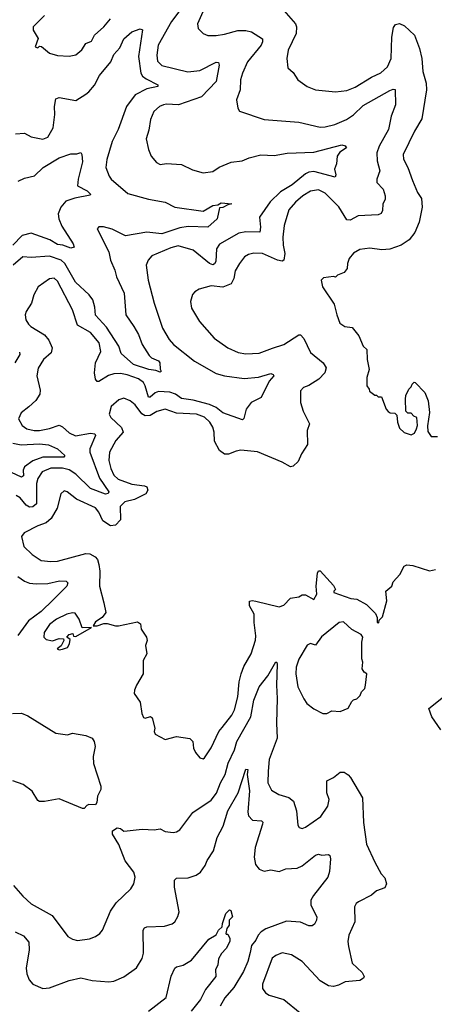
# Model space of a CAD drawing. Extents: x 1493970 to 1595317, y 729910 to 844791.
# Tile 19 of 256: x 1521955 to 1524465, y 773686 to 779639. Entities that reach past the tile are written whole.
import ezdxf

# ---------------------------------------------------------------- set-up
doc = ezdxf.new("R2010")
doc.units = 0

msp = doc.modelspace()

# ---------------------------------------------------------------- linework, layer by layer
at = {"layer": '0CON10XD'}
for points in [[(1523038.2, 779845), (1522875, 779627.3), (1522794.1, 779485), (1522784.6, 779425), (1522789.4, 779389.4), (1522815, 779362.2), (1522973, 779323), (1523045, 779332.1), (1523145, 779383.1), (1523159.6, 779379.6), (1523163.3, 779365), (1523145.5, 779265), (1523056.6, 779173.4), (1522916.2, 779123.8), (1522845, 779129.2), (1522825, 779124.5), (1522800.8, 779115), (1522766.4, 779083.6), (1522746.8, 779035), (1522737.9, 778972.1), (1522721.4, 778918.6), (1522734.3, 778854.3), (1522751.2, 778815), (1522783.8, 778775), (1522805, 778764.2), (1522845, 778770), (1522935, 778763.1), (1523001.3, 778731.3), (1523065, 778714.2), (1523125, 778720.6), (1523162.2, 778747.8), (1523187.7, 778757.7), (1523235, 778778.1), (1523302.5, 778785), (1523345, 778803.3), (1523415, 778821.5), (1523495, 778818.8), (1523575, 778831.2), (1523735, 778838.2), (1523905, 778882.7), (1523926.4, 778876.4), (1523932.9, 778865), (1523892.6, 778837.4), (1523877.1, 778815), (1523872.2, 778767.8), (1523860.6, 778735), (1523868.1, 778701.9), (1523865, 778686.7), (1523735, 778720.5), (1523705, 778718.2), (1523685, 778707.8), (1523605, 778640.2), (1523535, 778597.8), (1523471.6, 778538.4), (1523407.7, 778445), (1523412.7, 778385), (1523408, 778355), (1523325, 778356.4), (1523281.1, 778348.9), (1523165, 778282.5), (1523146.4, 778253.6), (1523141.9, 778178.1), (1523135, 778163.3), (1523125, 778157.9), (1523105, 778166), (1523005, 778245.4), (1522915, 778271.6), (1522869.4, 778260.6), (1522755, 778211.4), (1522733.8, 778186.2), (1522721.9, 778155), (1522733.3, 778065), (1522769.1, 777925), (1522818.9, 777775), (1522860.6, 777705), (1522885.6, 777675), (1523014.2, 777575), (1523145, 777500), (1523195.3, 777485.3), (1523315, 777470), (1523401.5, 777478.5), (1523475, 777499.2), (1523489.2, 777495), (1523494.4, 777485), (1523466.2, 777453.8), (1523418, 777355), (1523356.2, 777325), (1523325.7, 777284.3), (1523312.5, 777227.5), (1523305, 777220), (1523185, 777261.3), (1523144, 777294), (1523105, 777313), (1523005, 777339.4), (1522935, 777348.1), (1522899.2, 777375), (1522865, 777387.8), (1522795, 777391.1), (1522775, 777383.3), (1522745, 777356.4), (1522735, 777357.8), (1522715.5, 777425.5), (1522704.1, 777445), (1522675, 777467), (1522605, 777491.3), (1522565, 777499.8), (1522525, 777498.9), (1522492.5, 777487.5), (1522435, 777452.7), (1522425, 777452.7), (1522415, 777466), (1522409.3, 777505), (1522414.7, 777565), (1522446.7, 777633.3), (1522435.8, 777685), (1522385, 777747.3), (1522305, 777792.2), (1522274.7, 777885), (1522185, 778059.2), (1522165, 778075.6), (1522135, 778072.5), (1522066.9, 778025), (1522041.1, 777975), (1522027.5, 777925), (1521994.3, 777875), (1521989.2, 777855), (1521992, 777825), (1522008.7, 777798.7), (1522023.7, 777783.7), (1522105, 777734.4), (1522131.2, 777701.2), (1522151.1, 777655), (1522145.3, 777624.7), (1522098.9, 777585), (1522068, 777532), (1522060, 777485), (1522078.5, 777398.5), (1522077.3, 777375), (1522052.6, 777337.4), (1522010.5, 777299.5), (1521965, 777262), (1521948.6, 777225), (1521970, 777185), (1521998, 777165), (1522042.5, 777155), (1522075.3, 777154.7), (1522135, 777166.7), (1522195, 777187.6), (1522215, 777177.5), (1522255, 777140.4), (1522293.2, 777123.3), (1522385, 777140), (1522410, 777135), (1522414.3, 777125), (1522381, 777045), (1522379.8, 777025), (1522438, 776868), (1522494.3, 776785), (1522491.2, 776775), (1522475, 776771.5), (1522385, 776805.7), (1522295, 776890.5), (1522255, 776916.8), (1522215, 776927.9), (1522145, 776927.2), (1522092.3, 776905), (1522064.7, 776865), (1522058.2, 776835), (1522057.7, 776712.3), (1522035.8, 776694.2), (1522015, 776692.3), (1521995, 776704.1), (1521957.9, 776747.9), (1521935, 776762.9)], [(1523072.9, 779705), (1523031.4, 779615), (1523036.2, 779585), (1523065.8, 779555.8), (1523094.3, 779544.3), (1523145, 779544.5), (1523195, 779550.9), (1523275, 779573.1), (1523325, 779573.8), (1523357.5, 779565), (1523424.4, 779524.4), (1523425.6, 779505.6), (1523416.9, 779485), (1523333.8, 779385), (1523304.4, 779315), (1523292.5, 779275), (1523288.9, 779215), (1523268, 779155), (1523276.2, 779105), (1523286.1, 779086.1), (1523435, 779035.6), (1523645, 779019.1), (1523775, 778989.6), (1523805, 778990.8), (1523863.6, 779006.4), (1523933.8, 779036.2), (1523975, 779063.8), (1524035, 779120.3), (1524195, 779211.8), (1524215, 779220), (1524227.3, 779217.3), (1524230, 779125), (1524204.2, 779055), (1524188.1, 778975), (1524132.1, 778875), (1524116.2, 778835), (1524119.6, 778785), (1524135.7, 778725), (1524118, 778675), (1524118, 778655), (1524155.4, 778615.4), (1524168, 778575), (1524167.3, 778552.7), (1524152.5, 778525), (1524151.2, 778485), (1524142.3, 778467.7), (1524125, 778458.8), (1524005, 778452.7), (1523955, 778428), (1523935, 778430), (1523887.7, 778507.7), (1523805, 778590.9), (1523765, 778610), (1523715, 778603.2), (1523670, 778575), (1523624.8, 778535.2), (1523585, 778489.2), (1523556.2, 778395), (1523548.5, 778325), (1523549.3, 778275), (1523559.6, 778225), (1523554, 778185), (1523545, 778178.6), (1523515, 778184.7), (1523425, 778224.6), (1523372.8, 778227.2), (1523340.2, 778219.8), (1523316, 778205), (1523285, 778166), (1523259.5, 778120.5), (1523251.6, 778075), (1523235, 778042), (1523185, 778021.2), (1523115, 778031.1), (1523040.9, 778009.1), (1523015.7, 777994.3), (1523002.4, 777977.6), (1522989.2, 777935), (1522995.8, 777895), (1523043.8, 777813.8), (1523132.9, 777712.9), (1523215, 777655.5), (1523277.6, 777627.6), (1523325, 777618.2), (1523405, 777622.9), (1523485, 777652.3), (1523554.7, 777675.3), (1523645, 777734.2), (1523655, 777734), (1523675, 777711.2), (1523715, 777627.1), (1523791.4, 777565), (1523810, 777535), (1523802.2, 777505), (1523766.9, 777465), (1523705, 777427.1), (1523674, 777415), (1523655.8, 777395), (1523655.6, 777325), (1523672.2, 777272.2), (1523710, 777195), (1523696, 777155), (1523698.3, 777071.7), (1523662, 777015), (1523641.2, 776968.8), (1523610.5, 776939.5), (1523595, 776936), (1523543.6, 776963.6), (1523395, 777026), (1523293.1, 777036.9), (1523265, 777031.5), (1523218.6, 777011.4), (1523195, 777012.2), (1523164.4, 777034.4), (1523135, 777090), (1523132.7, 777145), (1523124.6, 777175), (1523106.7, 777205), (1523075, 777236.4), (1523025, 777253.6), (1522905, 777260.6), (1522835, 777283.8), (1522785, 777269.7), (1522745, 777247.1), (1522715, 777243.6), (1522695.5, 777255.5), (1522655, 777310), (1522625, 777335.7), (1522585, 777350), (1522555, 777341.2), (1522509.5, 777300.5), (1522496.7, 777255), (1522506.2, 777235), (1522572.6, 777172.6), (1522581.8, 777145), (1522537.9, 777095), (1522499.1, 777025), (1522495.3, 776975), (1522506.5, 776925), (1522525, 776884.5), (1522551.4, 776861.4), (1522635, 776830.2), (1522711.2, 776821.2), (1522724.1, 776814.1), (1522731.5, 776795), (1522718.1, 776771.9), (1522651, 776739), (1522591.1, 776725), (1522563.5, 776695), (1522566.2, 776615), (1522535, 776582.1), (1522505, 776578.2), (1522459, 776609), (1522435, 776661.4), (1522415, 776687.1), (1522299.4, 776739.4), (1522243.3, 776785), (1522225, 776790), (1522205, 776773.3), (1522182.9, 776685), (1522146.1, 776623.9), (1522115, 776596.9), (1522065, 776579.4), (1521983.4, 776536.6), (1521966.7, 776515), (1521980.8, 776455), (1522030.6, 776405), (1522085, 776369.6), (1522145, 776362.5), (1522185, 776364.7), (1522355, 776411.8), (1522379.6, 776409.6), (1522412.1, 776392.1), (1522426.4, 776375), (1522434.6, 776345), (1522441.5, 776305), (1522439.5, 776215), (1522464.5, 776114.5), (1522476, 776055), (1522455.6, 776024.4), (1522415, 775998.8), (1522400, 775975), (1522425, 775974), (1522465, 775988.8), (1522485, 775988.8), (1522535, 775973.8), (1522554, 775974), (1522669.3, 775999.3), (1522686, 775986), (1522690, 775955), (1522723.3, 775905), (1522726.2, 775885), (1522716.7, 775855), (1522725.8, 775805), (1522702, 775765), (1522703.8, 775685), (1522663.3, 775615), (1522650, 775585), (1522648.8, 775565), (1522683.9, 775513.9), (1522694, 775445), (1522705, 775420), (1522715, 775416.2), (1522746.7, 775426.7), (1522758.3, 775418.3), (1522773.8, 775355), (1522770, 775335), (1522775, 775320), (1522835, 775288), (1522905, 775304.4), (1522985, 775293.1), (1523002.5, 775275), (1523008, 775235), (1523019.5, 775209.5), (1523046.1, 775176.1), (1523065, 775171.2), (1523075, 775176.7), (1523115, 775236.2), (1523160.8, 775335), (1523180, 775360), (1523238.9, 775435), (1523255, 775466.2), (1523275.9, 775545), (1523283.7, 775635), (1523295.2, 775684.8), (1523311.7, 775728.3), (1523356.7, 775805), (1523383, 775887), (1523385.5, 775914.5), (1523374, 775994), (1523375.6, 776045), (1523347.3, 776095), (1523347.1, 776122.9), (1523362.6, 776127.4), (1523385, 776123.6), (1523525, 776090), (1523555, 776100), (1523595, 776142.2), (1523645, 776150.8), (1523665, 776162), (1523685, 776162), (1523735.9, 776134.1), (1523754.3, 776165.7), (1523750, 776215), (1523757, 776293), (1523765, 776307.5), (1523775, 776307.5), (1523855, 776217.5), (1523867.5, 776195), (1523857.5, 776185), (1523857.5, 776175), (1523959.7, 776139.7), (1523995, 776135.8), (1524055, 776103.8), (1524108.3, 776048.3), (1524120, 776025), (1524120, 775995), (1524128.3, 775991.7), (1524131.7, 776008.3), (1524151.7, 776028.3), (1524176.7, 776125), (1524172.5, 776185), (1524207.5, 776215), (1524215, 776240), (1524255.8, 776284.2), (1524283.3, 776335), (1524297.7, 776342.3), (1524335, 776340), (1524435, 776306.2), (1524472.5, 776315)], [(1522105.5, 779664.5), (1522037.5, 779595), (1522037.5, 779575), (1522067.5, 779525), (1522050, 779475), (1522065, 779470), (1522075, 779480), (1522087, 779477), (1522135, 779436.2), (1522185, 779422), (1522255, 779418.8), (1522295, 779426.2), (1522332.1, 779457.9), (1522356.2, 779495), (1522389.8, 779510.2), (1522409.2, 779545), (1522465, 779595.8), (1522504.7, 779645.3)], [(1523554.3, 779695), (1523624.4, 779615), (1523631.8, 779595), (1523629.5, 779555), (1523580.6, 779455), (1523571.4, 779405), (1523578.8, 779348.8), (1523610.3, 779320.3), (1523638.8, 779275), (1523695, 779235.8), (1523745, 779215.8), (1523867, 779203)], [(1523867, 779203), (1523935, 779211.9), (1523985, 779230.5), (1524085, 779291.2), (1524142, 779318), (1524181.2, 779355), (1524203.6, 779405), (1524206.9, 779533.1), (1524217.3, 779592.7), (1524229.2, 779610.8), (1524255, 779616), (1524285, 779602.9), (1524344.4, 779545), (1524376, 779466), (1524388.8, 779405), (1524395.3, 779325), (1524415.9, 779255), (1524418.1, 779215), (1524389.3, 779040.7), (1524344.7, 778965), (1524276.7, 778825), (1524278.2, 778795), (1524305.4, 778745), (1524332.1, 778667.9), (1524362.5, 778595), (1524387.6, 778557.6), (1524391.2, 778505), (1524373.1, 778415), (1524347.6, 778352.4), (1524312.5, 778307.5), (1524265, 778276), (1524195, 778251.1), (1524147.9, 778247.9), (1524075, 778258.6), (1524015, 778250), (1523975, 778227.5), (1523950, 778195), (1523938.8, 778165), (1523936.7, 778135), (1523919.2, 778110.8), (1523880, 778095), (1523867, 778083), (1523855, 778087.5), (1523795, 778078.5), (1523780.6, 778065), (1523789.2, 778025), (1523859.5, 777919.5), (1523874.2, 777854.2), (1523894, 777805), (1523923.4, 777783.4), (1523967.9, 777777.9), (1524007.4, 777727.4), (1524035, 777666.2), (1524055.6, 777645.6), (1524058.8, 777585), (1524070, 777525), (1524056.7, 777475), (1524057.5, 777425), (1524070, 777405), (1524073.6, 777393.6), (1524105, 777370), (1524115, 777370), (1524125, 777360), (1524145, 777360), (1524173.3, 777285), (1524185, 777270), (1524198.3, 777261.7), (1524225, 777260), (1524238.3, 777248.3), (1524242.5, 777205), (1524255, 777170), (1524283, 777143), (1524325, 777130), (1524345, 777140), (1524357.5, 777165), (1524362.5, 777185), (1524360, 777235), (1524341.7, 777241.7), (1524325, 777260), (1524305, 777260), (1524293, 777273), (1524290, 777345), (1524293, 777367), (1524310, 777405), (1524325, 777420), (1524330, 777435), (1524342.5, 777447.5), (1524350, 777445), (1524407.5, 777385), (1524427.5, 777335), (1524436.7, 777265), (1524423.6, 777183.6), (1524425, 777150), (1524445, 777120), (1524485, 777120)], [(1521929.5, 778949.5), (1521985, 778952.5), (1522025, 778930.8), (1522095, 778917.1), (1522125, 778928.6), (1522158.2, 778985), (1522169.2, 779065), (1522165.5, 779115), (1522175, 779161.2), (1522195, 779167.8), (1522295, 779150.5), (1522355, 779189.2), (1522375, 779203.3), (1522407.6, 779242.4), (1522438.1, 779301.9), (1522507.2, 779385), (1522525, 779428.1), (1522561.5, 779468.5), (1522585, 779522.5), (1522635, 779566.7), (1522685, 779584), (1522697.9, 779577.9), (1522673.7, 779416.3), (1522688.9, 779315), (1522698.3, 779298.3), (1522721, 779281), (1522792.5, 779245), (1522790.8, 779235), (1522725, 779220.8), (1522654.3, 779185.7), (1522601.2, 779115), (1522551.7, 778975), (1522515, 778901.9), (1522483.1, 778793.1), (1522476, 778745), (1522496.2, 778693.8), (1522509.2, 778675), (1522609.2, 778589.2), (1522735, 778553.3), (1522835, 778536.4), (1522895, 778506.2), (1523065, 778481.9), (1523125, 778515.3), (1523155, 778520), (1523175, 778532.5), (1523238.8, 778525), (1523215, 778520), (1523185.8, 778504.2), (1523165, 778502.5), (1523150, 778435), (1523095, 778384.5), (1522975, 778388.8), (1522925, 778380.5), (1522815, 778343.5), (1522725, 778354), (1522595, 778333.3), (1522515, 778373.5), (1522463.4, 778386.6), (1522435, 778387.1), (1522424.3, 778375), (1522494.6, 778235), (1522506.1, 778185), (1522531.9, 778125), (1522541.6, 778085), (1522587.1, 777985), (1522597.1, 777855), (1522646.9, 777785), (1522674.6, 777735), (1522696.8, 777675), (1522738.8, 777608.8), (1522753.9, 777593.9), (1522795, 777576.2), (1522804.4, 777565), (1522806.4, 777526.4), (1522812.5, 777515), (1522805, 777507.5), (1522779.2, 777519.2), (1522736.2, 777523.8), (1522645, 777554.8), (1522570.4, 777620.4), (1522555.3, 777665), (1522481.1, 777781.1), (1522413.4, 777853.4), (1522411, 777901), (1522398.5, 777945), (1522376.2, 777975), (1522292.4, 778052.4), (1522227.9, 778165), (1522206.8, 778185), (1522135, 778210), (1522025, 778200.4), (1521975, 778205.3), (1521915.8, 778154.2)], [(1521946.6, 778663.4), (1521985, 778681.5), (1522045.3, 778694.7), (1522098.6, 778745), (1522195, 778804.4), (1522265, 778827.5), (1522301.2, 778828.8), (1522325, 778836.7), (1522332.5, 778825), (1522335, 778780), (1522309.5, 778675), (1522305.8, 778635), (1522364.2, 778605), (1522383.3, 778585), (1522381.7, 778578.3), (1522288.9, 778561.1), (1522235, 778542.7), (1522204, 778506), (1522189.1, 778465), (1522193.4, 778435), (1522211, 778391), (1522278.6, 778285), (1522285, 778263.3), (1522265, 778258.6), (1522216.8, 778276.8), (1522185, 778279.2), (1522137.8, 778307.8), (1522025, 778347.9), (1521970, 778335), (1521913.6, 778276.4)], [(1521955, 777630), (1521956.2, 777615), (1521925.9, 777565)], [(1521915, 777078.7), (1521965, 777068.8), (1522075.1, 777074.9), (1522129.4, 777069.4), (1522184.2, 777045), (1522228.6, 777005), (1522223.3, 776995), (1522095, 776994.8), (1522035, 776971.1), (1521984.2, 776935), (1521977, 776915), (1521977.8, 776882.2), (1521967.1, 776872.9), (1521875, 776915.4)], [(1521945, 776272.2), (1521985, 776243.8), (1522015, 776232.5), (1522055, 776228), (1522125, 776231.4), (1522196.3, 776246.3), (1522236.7, 776245), (1522246, 776235), (1522240, 776215), (1522157.5, 776132.5), (1522085, 776060.9), (1522008.8, 776005), (1521945, 775915.6)], [(1522195, 775830), (1522215, 775833.8), (1522245, 775843.8), (1522256.2, 775865), (1522261.7, 775891.7), (1522240, 775905), (1522255, 775922.5), (1522277.5, 775927.5), (1522281.7, 775911.7), (1522295, 775910), (1522390, 775965), (1522333.3, 775963.3), (1522316.2, 776015), (1522291.7, 776051.7), (1522275, 776054), (1522240, 776045), (1522178.6, 776015), (1522135, 775982.5), (1522104.5, 775935), (1522102.5, 775905), (1522115, 775891.1), (1522155, 775884.6), (1522195, 775898.2), (1522220, 775895), (1522223.3, 775885), (1522206.2, 775853.8), (1522182.5, 775835), (1522195, 775830)], [(1523815, 775443.8), (1523845, 775460), (1523895, 775457.5), (1523943, 775477), (1523965, 775517.5), (1523975, 775527.5), (1523996.1, 775533.9), (1524016.1, 775553.9), (1524023.8, 775576.2), (1524043.6, 775596.4), (1524048.8, 775615), (1524057.5, 775685), (1524040, 775695), (1524027.5, 775715), (1524032.5, 775755), (1524026.7, 775775), (1524026.7, 775875), (1524032.5, 775905), (1524023, 775923), (1523965, 775953.3), (1523915, 775998.8), (1523890, 775995), (1523782.6, 775907.4), (1523745, 775856.7), (1523715, 775867.5), (1523695, 775858), (1523645, 775772.5), (1523629.1, 775725), (1523626.8, 775685), (1523638.8, 775605), (1523675, 775532.5), (1523693.3, 775505), (1523735, 775472.5), (1523790, 775445), (1523815, 775443.8)], [(1522605, 774735.8), (1522695.9, 774745.9), (1522768.6, 774741.4), (1522805, 774748), (1522835, 774731.4), (1522885, 774724.2), (1522905, 774728), (1522925, 774741.2), (1523004.1, 774845.9), (1523115, 774920), (1523146.6, 774963.4), (1523170.9, 775025), (1523199.5, 775075), (1523216.5, 775143.5), (1523254.7, 775225), (1523269.1, 775275), (1523354.2, 775425), (1523373.5, 775525), (1523404.4, 775605), (1523457.1, 775672.9), (1523505, 775756.2), (1523512.5, 775752.5), (1523513.6, 775743.6), (1523509.8, 775615), (1523514.2, 775535.8), (1523508.8, 775385), (1523514.5, 775295), (1523465, 775166.2), (1523459.1, 775095), (1523456.5, 775025), (1523480, 774980), (1523523.3, 774955), (1523585, 774936.9), (1523612, 774915), (1523630, 774855), (1523639.5, 774769.5), (1523647.5, 774755), (1523665, 774750), (1523685, 774757.5), (1523778, 774822), (1523820.7, 774885), (1523828.9, 774925), (1523814.5, 774965), (1523813.6, 775036.4), (1523855, 775058.1), (1523895, 775090), (1523918.9, 775088.9), (1523944.3, 775074.3), (1523957.9, 775057.9), (1524030, 774935), (1524036.2, 774785), (1524054.5, 774654.5), (1524104.4, 774545), (1524144.2, 774474.2), (1524165, 774450), (1524175.7, 774415), (1524165, 774390), (1524115, 774371.4), (1524085, 774347.1), (1524006.2, 774305), (1523992, 774295), (1523981.2, 774275), (1523984.3, 774185), (1523948.1, 774105), (1523942.2, 774065), (1523945.5, 774035), (1523967.5, 773935), (1524029.1, 773879.1), (1524040, 773855), (1524036.1, 773843.9), (1524015, 773830), (1523925, 773821.4), (1523885, 773801.2), (1523855, 773793.8), (1523825, 773798), (1523775, 773828.8), (1523664.5, 773944.5), (1523601.2, 773985), (1523545, 773997.8), (1523505, 773982.2), (1523484.5, 773965), (1523425, 773807.5), (1523425, 773782.5), (1523442.5, 773755), (1523465, 773741.9), (1523555, 773715.8), (1523653.3, 773635)], [(1524504, 775345), (1524450, 775425), (1524430.8, 775475), (1524520, 775545)], [(1521912.5, 775445), (1521965.5, 775445.5), (1522005, 775430), (1522175, 775325.8), (1522245, 775315.8), (1522275, 775325.6), (1522355, 775311.1), (1522393.8, 775295), (1522405.7, 775275), (1522411.4, 775245), (1522400.8, 775185), (1522402.7, 775142.7), (1522446.7, 775005), (1522446.7, 774985), (1522426.2, 774945), (1522423.3, 774906.7), (1522415, 774892.5), (1522375, 774893.3), (1522361.7, 774888.3), (1522345, 774870), (1522335, 774870), (1522195, 774928.1), (1522105, 774911.5), (1522075, 774911.9), (1522065, 774918.8), (1522030.6, 774975), (1521977.1, 775015), (1521915, 775038)], [(1521928.8, 774125), (1521979.3, 774099.3), (1522011.8, 774061.8), (1522013.6, 774015), (1521995.7, 773905), (1521999.5, 773869.5), (1522013.8, 773835), (1522035, 773808.8), (1522095, 773782.5), (1522135, 773785.7), (1522255, 773830.6), (1522325, 773847.1), (1522395, 773831.1), (1522495, 773821.4), (1522525, 773825.8), (1522585, 773852.5), (1522662.6, 773907.4), (1522696.2, 773963.8), (1522704.5, 773995.5), (1522701.9, 774135), (1522711.2, 774148.8), (1522725, 774154.4), (1522832.2, 774157.8), (1522877.9, 774172.1), (1522894, 774185), (1522913, 774217), (1522920, 774245), (1522891.8, 774395), (1522893.1, 774436.9), (1522905, 774449.2), (1522975, 774450), (1523022.6, 774467.4), (1523049.2, 774485), (1523078.6, 774525), (1523090, 774555), (1523129.5, 774615), (1523150, 774695), (1523187.6, 774762.4), (1523214.7, 774855), (1523278.8, 774965), (1523325, 775108), (1523335.5, 775105.5), (1523332, 775075), (1523346.9, 774976.9), (1523337.3, 774847.3), (1523340.8, 774825), (1523365, 774800.5), (1523420, 774795), (1523426.6, 774786.6), (1523425.6, 774775), (1523381.4, 774635), (1523375.4, 774575.4), (1523382.2, 774532.2), (1523405, 774504), (1523435, 774490.8), (1523475, 774499.5), (1523525, 774490), (1523565.6, 774505.6), (1523635, 774510), (1523666, 774524), (1523745, 774588.6), (1523763.8, 774593.8), (1523785, 774588.8), (1523825, 774592.5), (1523832.5, 774585), (1523836, 774565), (1523830.5, 774489.5), (1523821.2, 774455), (1523733.1, 774345), (1523716.9, 774315), (1523718.6, 774285), (1523754.3, 774215), (1523751.9, 774195), (1523739.5, 774170.5), (1523725, 774160), (1523705, 774160), (1523655, 774182.7), (1523570.7, 774189.3), (1523445, 774141.8), (1523416.9, 774125), (1523398.2, 774105), (1523385.3, 774075), (1523359, 774041), (1523349.6, 774000.4), (1523336.5, 773945), (1523310, 773885), (1523251.4, 773788.6), (1523197.5, 773725), (1523168.5, 773675)], [(1521917.8, 774405), (1521975, 774339.5), (1522025, 774293.1), (1522153, 774223), (1522246.6, 774096.6), (1522275, 774079.2), (1522305, 774071.4), (1522377.6, 774082.4), (1522415, 774096), (1522441.2, 774115), (1522455.8, 774135), (1522505, 774250), (1522540.3, 774299.7), (1522628, 774385), (1522645.7, 774414.3), (1522653.8, 774455), (1522645.8, 774485), (1522593.1, 774553.1), (1522555, 774652.5), (1522517.5, 774715), (1522517.5, 774735), (1522545, 774753.3), (1522565, 774748.8), (1522585, 774733.8), (1522605, 774735.8)], [(1522735, 773645.7), (1522841.7, 773728.3), (1522873.3, 773856.7), (1522895.3, 773904.7), (1522905, 773913.3), (1522945, 773922.1), (1522995, 773952.7), (1523100.9, 774079.1), (1523145, 774105.6), (1523158.2, 774135), (1523180, 774155), (1523183.8, 774175), (1523203.5, 774235), (1523225, 774257.5), (1523233.8, 774253.8), (1523244.3, 774215), (1523224.2, 774195), (1523223.1, 774165), (1523210, 774145), (1523203.8, 774115), (1523205, 774110), (1523215, 774110), (1523227.5, 774085), (1523226.7, 774065), (1523205, 774023.3), (1523176.9, 773993.1), (1523158.3, 773961.7), (1523155.7, 773925), (1523141.4, 773895), (1523141.9, 773855), (1523079.4, 773775), (1523049.6, 773715), (1522993.9, 773645)]]:
    msp.add_lwpolyline(points, dxfattribs=at)

doc.saveas('drawing.dxf')
